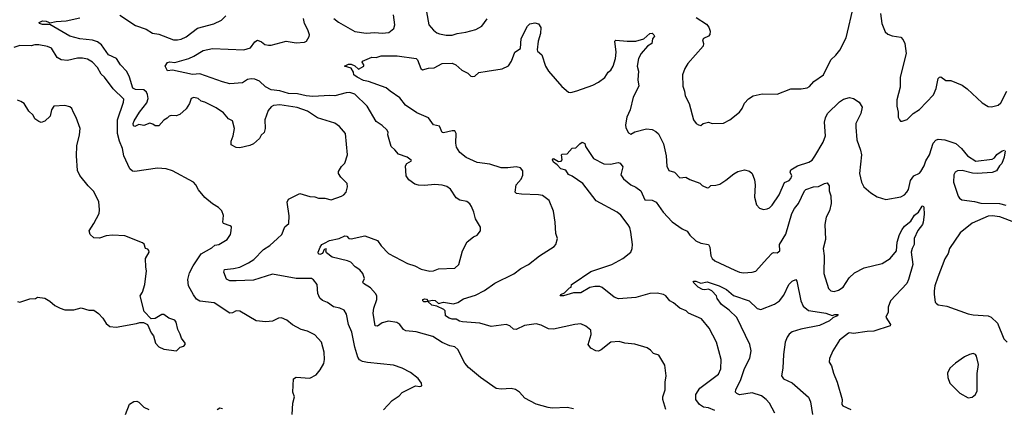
# Model space of a CAD drawing. Extents: x 1245515 to 1420776, y 606314 to 671314.
# Tile 44 of 256: x 1271153 to 1279033, y 640924 to 644036. Entities that reach past the tile are written whole.
import ezdxf

# ---------------------------------------------------------------- set-up
doc = ezdxf.new("R2010")
doc.units = 0

msp = doc.modelspace()

# ---------------------------------------------------------------- linework, layer by layer
at = {"layer": '0CON10XD'}
for points in [[(1274408.3, 644098.3), (1274427.5, 643995), (1274465, 643952), (1274491.7, 643931.7), (1274511.7, 643921.7), (1274565, 643912), (1274615, 643912.9), (1274653.4, 643926.6), (1274724.4, 643935.6), (1274803, 643957), (1274852.5, 643985), (1274895, 644042.5)], [(1276566.2, 644055), (1276649.7, 643999.7), (1276668, 643975), (1276678.6, 643945), (1276675, 643917.5), (1276665, 643903.8), (1276626.2, 643885), (1276618.6, 643875), (1276626.7, 643845), (1276623.3, 643825), (1276501.2, 643685), (1276475.8, 643644.2), (1276456.2, 643595), (1276461.2, 643505), (1276474, 643465), (1276477.7, 643427.7), (1276510, 643365), (1276546.2, 643235), (1276566.1, 643206.1), (1276585, 643193.3), (1276605, 643190), (1276622.5, 643205), (1276665, 643216.2), (1276695, 643206.2), (1276785, 643206.7), (1276835.8, 643234.2), (1276914.5, 643295.5), (1276935.5, 643324.5), (1276953.2, 643366.8), (1276985, 643401.2), (1277023.4, 643426.6), (1277095, 643442.5), (1277215, 643440.8), (1277325, 643482), (1277407.7, 643482.3), (1277455, 643491.2), (1277475, 643501.2), (1277509.7, 643540.3), (1277585.6, 643594.4), (1277643.8, 643715), (1277685, 643753.3), (1277716.8, 643793.2), (1277768.1, 643891.9), (1277828.8, 644151.2)], [(1278043.3, 644085), (1278052.5, 644005), (1278079.7, 643939.7), (1278101.3, 643921.3), (1278135, 643906), (1278205.7, 643895.7), (1278224.2, 643874.2), (1278236, 643845), (1278246.7, 643765), (1278200, 643575), (1278199.2, 643495), (1278174, 643395), (1278172, 643345), (1278182.5, 643295), (1278182.5, 643255), (1278193, 643233), (1278203, 643223), (1278215, 643222.5), (1278255, 643237.5), (1278304.4, 643285.6), (1278355, 643316.2), (1278465.7, 643434.3), (1278488, 643485), (1278504.1, 643565.9), (1278513.9, 643576.1), (1278525, 643577.5), (1278565, 643550), (1278605, 643550), (1278695, 643511.4), (1278735, 643481.9), (1278855, 643370.5), (1278905, 643342), (1278930.7, 643339.3), (1278985, 643352.5), (1279005, 643370), (1279054.4, 643465)], [(1274065, 640911.2), (1274132.9, 640987.1), (1274190, 641025), (1274215, 641050), (1274320, 641105), (1274355, 641100), (1274370, 641105), (1274367.5, 641125), (1274343, 641163), (1274280.5, 641210.5), (1274212.5, 641245), (1274145, 641269.2), (1273935, 641291.8), (1273895, 641300), (1273873, 641313), (1273859.4, 641335), (1273836.2, 641415), (1273811.9, 641535), (1273783.6, 641596.4), (1273767, 641677), (1273749.7, 641709.7), (1273715, 641727.5), (1273665, 641737.1), (1273615, 641770.8), (1273575, 641788.8), (1273555, 641806.7), (1273538, 641845), (1273534, 641915), (1273504.3, 641954.3), (1273487.5, 641965), (1273365, 641962.9), (1273175, 641999.6), (1273025, 641951.5), (1272885, 641944.2), (1272835, 641946), (1272807.7, 641957.7), (1272786.2, 642015), (1272792.5, 642035), (1272865, 642042.9), (1272915, 642055.4), (1272985, 642088), (1273025.5, 642115), (1273104.4, 642195), (1273155, 642228.5), (1273216.7, 642285), (1273250, 642315), (1273275, 642376.7), (1273306, 642405), (1273309.4, 642465), (1273294.5, 642575), (1273305, 642600), (1273395, 642644.3), (1273475, 642620), (1273515, 642616.7), (1273545, 642606.7), (1273595, 642607.5), (1273645, 642593.8), (1273727.7, 642622.3), (1273747.5, 642635), (1273766.7, 642655), (1273777, 642697), (1273772.5, 642725), (1273722.5, 642775), (1273703.3, 642805), (1273705, 642820), (1273728.8, 642861.2), (1273755, 642887.5), (1273777.1, 642955), (1273760, 643125), (1273710.9, 643180.9), (1273675, 643207.5), (1273535, 643250), (1273456, 643305), (1273372.4, 643332.4), (1273235, 643354.4), (1273185, 643349.4), (1273165, 643339.2), (1273140.9, 643309.1), (1273113.3, 643235), (1273116.9, 643165), (1273108, 643132), (1273085, 643111.2), (1273072, 643085), (1273025, 643043.1), (1272995, 643028.5), (1272915, 643010), (1272885, 643012.5), (1272844.3, 643035), (1272845, 643062.5), (1272861.4, 643105), (1272872.2, 643165), (1272855, 643227.5), (1272825, 643242), (1272785, 643290), (1272725, 643330.6), (1272635, 643376), (1272604.1, 643384.1), (1272580, 643405), (1272545, 643412.5), (1272526.2, 643405), (1272511.2, 643365), (1272485, 643322.5), (1272435, 643277.5), (1272405, 643267.5), (1272365, 643270), (1272350, 643265), (1272333.6, 643246.4), (1272305, 643231.2), (1272265, 643186.7), (1272237, 643187), (1272218.3, 643198.3), (1272195, 643206.7), (1272145, 643188), (1272105.8, 643195.8), (1272075, 643181.4), (1272062.5, 643185), (1272061.2, 643205), (1272068.9, 643225), (1272111.5, 643295), (1272170.1, 643369.9), (1272179.5, 643405), (1272176.3, 643436.3), (1272167.1, 643457.1), (1272145, 643473.6), (1272078.2, 643478.2), (1272058.7, 643488.7), (1272031.8, 643575), (1272010.1, 643620.1), (1271960, 643675), (1271927.1, 643725), (1271863.5, 643755), (1271807.9, 643835), (1271775, 643857.7), (1271735, 643871.9), (1271635, 643882.5), (1271555, 643904.4), (1271395, 643997.5), (1271335, 643996.8), (1271312, 644005), (1271308.8, 644015), (1271335, 644026.8), (1271365, 644025.4), (1271383.3, 644016.7), (1271395, 644010), (1271445, 644021.8), (1271525, 644026.5), (1271635, 644050.5)], [(1271955, 644072.5), (1272078.4, 643988.4), (1272165, 643960.5), (1272215, 643928.6), (1272265, 643920), (1272383.3, 643875), (1272415, 643874.6), (1272445, 643880), (1272485, 643900), (1272575, 643969.6), (1272707.4, 644002.6), (1272767.3, 644032.7), (1272803.4, 644066.6)], [(1275585, 640920), (1275535, 640931.2), (1275415, 640926.2), (1275381.7, 640931.7), (1275285, 640958.8), (1275195, 641006.7), (1275152.5, 641055), (1275120, 641075), (1275085, 641083.8), (1275005, 641078.8), (1274965, 641083.3), (1274840.9, 641170.9), (1274745, 641251.2), (1274715.9, 641285.9), (1274659.2, 641395), (1274635, 641415.7), (1274594, 641426), (1274535, 641450.6), (1274460.5, 641500.5), (1274325, 641536), (1274242.5, 641545), (1274224.3, 641554.3), (1274194.2, 641594.2), (1274172.3, 641612.3), (1274105, 641623.1), (1274055, 641610), (1274015, 641582.9), (1273996.7, 641585), (1273981.2, 641685), (1273988.2, 641725), (1274012.1, 641795), (1274010.2, 641825), (1274001.1, 641845), (1273959, 641889), (1273903.5, 641925), (1273899.6, 641935), (1273912.5, 641965), (1273900, 642005), (1273875, 642032.7), (1273837.1, 642057.1), (1273801.9, 642095), (1273776.6, 642106.6), (1273654.2, 642135), (1273609.2, 642169.2), (1273602.5, 642185), (1273608.8, 642195), (1273605, 642202.5), (1273588.8, 642195), (1273577.1, 642162.9), (1273555, 642155.8), (1273545, 642161.2), (1273542.2, 642175), (1273556.2, 642215), (1273571.8, 642235), (1273592.6, 642247.4), (1273632.7, 642267.3), (1273710, 642285), (1273755, 642306.1), (1273772.2, 642302.2), (1273788, 642285), (1273805, 642280.5), (1273915, 642305.8), (1274016.8, 642266.8), (1274045.4, 642225.4), (1274105, 642164.4), (1274256.7, 642085), (1274315, 642064.2), (1274365, 642037.5), (1274435, 642022.9), (1274465, 642026), (1274505, 642040), (1274634.1, 642045.9), (1274667.5, 642075), (1274695.8, 642185), (1274735, 642256.7), (1274785, 642296.2), (1274815, 642310), (1274841.2, 642345), (1274841.2, 642375), (1274800.9, 642440.9), (1274788, 642495), (1274769.5, 642539.5), (1274755, 642561.2), (1274730.7, 642580.7), (1274675, 642591.2), (1274645, 642608.8), (1274600.3, 642680.3), (1274570.3, 642700.3), (1274535, 642712), (1274475, 642717.5), (1274392.7, 642707.3), (1274345, 642710), (1274315, 642720), (1274266, 642755), (1274246, 642785), (1274240, 642865), (1274250, 642885), (1274288.8, 642905), (1274285, 642912.5), (1274253.3, 642935), (1274185, 642960), (1274156.2, 642995), (1274125, 643020), (1274100, 643115), (1274101.2, 643135), (1274091.2, 643155), (1274055, 643189.2), (1274005, 643222), (1273932.5, 643345), (1273835, 643441.1), (1273795, 643454.5), (1273765, 643451.8), (1273675, 643425.3), (1273635, 643429.5), (1273499.8, 643420.2), (1273445, 643425.2), (1273375, 643441.3), (1273305, 643444.1), (1273235, 643467.2), (1273165, 643475.5), (1273119.3, 643499.3), (1273072.5, 643545), (1273035, 643560.7), (1273005, 643563.8), (1272975, 643557.3), (1272935, 643531.9), (1272835, 643522.2), (1272775, 643537.5), (1272595, 643601.4), (1272535, 643598.2), (1272375, 643633.1), (1272335, 643628), (1272318, 643665), (1272336.8, 643693.2), (1272355, 643697.8), (1272395, 643693.3), (1272505, 643726), (1272547.5, 643745), (1272619.7, 643790.3), (1272694.5, 643805.5), (1272946, 643794), (1272998.8, 643811.2), (1273035, 643858.8), (1273055, 643872.5), (1273088.3, 643858.3), (1273115, 643836.7), (1273145, 643832), (1273165, 643832.5), (1273285, 643864.7), (1273365, 643852.1), (1273432.5, 643855), (1273447.5, 643865), (1273469.5, 643900.5), (1273471.2, 643915), (1273458, 643955), (1273431.2, 644005), (1273424, 644045)], [(1273665.8, 644045.8), (1273705, 644017.1), (1273835, 643942.2), (1273925, 643927.8), (1273995, 643932.5), (1274055, 643927.5), (1274106.1, 643933.9), (1274147.9, 643965)], [(1276322.9, 640915), (1276300, 640995), (1276298.8, 641015), (1276317.7, 641072.3), (1276318, 641135), (1276326.2, 641185), (1276315, 641270), (1276269.3, 641349.3), (1276225, 641363.3), (1276200.9, 641390.9), (1276175, 641408), (1276075, 641438), (1275996.4, 641446.4), (1275951.7, 641458.3), (1275885, 641453.8), (1275806.1, 641393.9), (1275785, 641383.3), (1275765, 641383.8), (1275722.5, 641405), (1275702.5, 641435), (1275726.7, 641515), (1275725, 641550), (1275685, 641582.5), (1275645, 641600), (1275595, 641596), (1275425, 641558.1), (1275385, 641561.4), (1275325, 641590.6), (1275285, 641601.1), (1275192.8, 641587.2), (1275125, 641554.4), (1275105, 641558), (1275076.2, 641585), (1275045.4, 641595.4), (1274925, 641580.8), (1274835, 641605.5), (1274696.9, 641616.9), (1274672.5, 641622.5), (1274645, 641638.6), (1274615, 641637.5), (1274590, 641645), (1274560, 641665), (1274557.5, 641705), (1274547.5, 641715), (1274491.7, 641741.7), (1274451.2, 641751.2), (1274419.3, 641779.3), (1274406.4, 641776.4), (1274386.6, 641776.6), (1274378.1, 641785), (1274380, 641795), (1274395, 641801.5), (1274407.5, 641797.5), (1274421.7, 641781.7), (1274455, 641790.4), (1274477.9, 641787.9), (1274505, 641763.8), (1274545, 641775.4), (1274625, 641761.5), (1274658, 641772), (1274705, 641800), (1274800.5, 641829.5), (1274872.4, 641867.6), (1274954.6, 641925.4), (1275107.6, 642002.4), (1275163.3, 642045), (1275225, 642076.2), (1275313.8, 642145), (1275429.7, 642220.3), (1275443.9, 642236.1), (1275457.5, 642285), (1275444.1, 642324.1), (1275439.2, 642415), (1275423.9, 642503.9), (1275389.3, 642589.3), (1275337.7, 642627.7), (1275304.1, 642634.1), (1275168.3, 642638.3), (1275130, 642645), (1275117.5, 642655), (1275127.5, 642715), (1275165, 642760), (1275179.1, 642790.9), (1275178.6, 642825), (1275160.3, 642850.3), (1275125, 642859.2), (1275060.5, 642849.5), (1275005, 642849.2), (1274915, 642879.4), (1274815, 642893.3), (1274725, 642932.7), (1274675, 642973.6), (1274649.6, 643015), (1274642.2, 643047.8), (1274645.5, 643125.5), (1274636.2, 643145), (1274615, 643146.5), (1274545, 643128.9), (1274535, 643132.5), (1274512.8, 643182.8), (1274465, 643195.6), (1274425, 643249.6), (1274330.4, 643290.4), (1274241, 643351), (1274195, 643410.6), (1274118.1, 643465), (1274085, 643491.5), (1273945, 643542.5), (1273905, 643550), (1273853.8, 643575), (1273826.7, 643595), (1273823.8, 643615), (1273805, 643647.5), (1273753.3, 643665), (1273785, 643681.1), (1273805, 643681.1), (1273835.5, 643665.5), (1273865, 643638.8), (1273907.5, 643665), (1273907.5, 643675), (1273892.5, 643695), (1273897, 643703), (1273970, 643735), (1274005.9, 643734.1), (1274045, 643745.7), (1274175, 643746.5), (1274325, 643726), (1274336, 643715), (1274363.8, 643645), (1274376.1, 643633.9), (1274425, 643648.8), (1274468.8, 643651.2), (1274535, 643685.6), (1274615, 643688.1), (1274643.8, 643675), (1274692, 643632), (1274738.3, 643608.3), (1274762.7, 643582.7), (1274775, 643580), (1274795, 643584.2), (1274826.9, 643613.1), (1274894.4, 643624.4), (1275015, 643642.2), (1275065, 643665.8), (1275090, 643705), (1275114.3, 643775), (1275161.2, 643805), (1275166, 643885), (1275218, 643985), (1275235, 644003.3), (1275275, 644010), (1275305, 644002.5), (1275323, 643973), (1275320, 643925), (1275301.1, 643865), (1275294.4, 643795), (1275298.1, 643785), (1275330.8, 643755), (1275360, 643665), (1275384.4, 643624.4), (1275491.7, 643501.7), (1275546.1, 643456.1), (1275565, 643453.8), (1275612.3, 643467.7), (1275738.8, 643511.2), (1275785, 643536.7), (1275835, 643573.3), (1275863.3, 643615), (1275885, 643631.2), (1275903.1, 643665), (1275922.5, 643725), (1275927.5, 643775), (1275916.7, 643865), (1275925, 643873.3), (1276015, 643864.5), (1276085, 643865.5), (1276146.7, 643883.3), (1276196.1, 643926.1), (1276215, 643927.5), (1276228.8, 643915), (1276233.3, 643905), (1276217.5, 643882.5), (1276211.2, 643845), (1276176, 643825), (1276126.9, 643765), (1276104.3, 643725), (1276095.7, 643665), (1276106, 643625), (1276100, 643555), (1276108.6, 643505), (1276062.5, 643415), (1276037.5, 643315), (1276011.2, 643255), (1276001.2, 643195), (1276005, 643170), (1276025, 643130), (1276045, 643120), (1276075, 643137.5), (1276168.3, 643161.7), (1276215, 643156.2), (1276245, 643141.2), (1276265, 643123.3), (1276305, 643043.3), (1276325.5, 642945.5), (1276332.8, 642862.8), (1276348.6, 642828.6), (1276394.1, 642814.1), (1276435, 642771.2), (1276485, 642774), (1276516.1, 642756.1), (1276595, 642728), (1276615, 642708.8), (1276655, 642688.8), (1276668.3, 642691.7), (1276685, 642707.5), (1276725, 642710), (1276755, 642720), (1276805, 642750), (1276867.7, 642802.3), (1276900.5, 642819.5), (1276955, 642833.8), (1276995, 642822), (1277014.2, 642804.2), (1277034.2, 642754.2), (1277040, 642715), (1277034.2, 642615), (1277048.8, 642555), (1277075, 642526.2), (1277105, 642516), (1277135, 642520.8), (1277155, 642530.8), (1277175, 642550.8), (1277231.9, 642635), (1277275, 642732.5), (1277312.3, 642747.7), (1277325, 642763.3), (1277331.2, 642785), (1277318.8, 642815), (1277323.8, 642835), (1277376.7, 642865), (1277468.8, 642895), (1277495, 642912), (1277517.3, 642942.7), (1277584.3, 643055), (1277602.9, 643105), (1277594.6, 643215), (1277600.9, 643249.1), (1277617.9, 643285), (1277712.8, 643377.2), (1277745, 643400.4), (1277795, 643411.9), (1277825, 643405.4), (1277872.7, 643375), (1277894.6, 643335), (1277884, 643286), (1277845.7, 643205), (1277844.3, 643175), (1277852.5, 643075), (1277882.7, 642992.7), (1277889.1, 642955), (1277874.3, 642804.3), (1277890, 642735), (1277907.5, 642697.5), (1277965, 642648.8), (1278015, 642618.8), (1278085, 642596.2), (1278205, 642617.5), (1278235, 642634.3), (1278253.1, 642655), (1278265, 642676.7), (1278282.5, 642747.5), (1278308, 642785), (1278355, 642807.5), (1278365, 642820), (1278392.1, 642865), (1278404.7, 642905.3), (1278435.5, 642955), (1278465, 643048.6), (1278485, 643071.8), (1278505, 643079.2), (1278556.7, 643075), (1278645.4, 643045.4), (1278690.6, 643005), (1278738, 642945), (1278805, 642903.8), (1278935, 642920), (1278955, 642931.2), (1278974.3, 642955.7), (1279015, 642986.2), (1279035, 642992.5)], [(1274147.9, 643965), (1274155.3, 643995), (1274143.6, 644075)], [(1273334.2, 640875), (1273337.9, 640965), (1273351.9, 641015), (1273338.9, 641055), (1273345, 641160), (1273365.9, 641174.1), (1273475, 641165.8), (1273525, 641192), (1273558.7, 641231.3), (1273586.4, 641283.6), (1273592.9, 641315), (1273590, 641375), (1273566.9, 641455), (1273515, 641512.2), (1273455, 641542.5), (1273404.5, 641554.5), (1273335, 641594), (1273289.7, 641629.7), (1273248, 641648), (1273225, 641646.7), (1273175, 641623.3), (1273123.6, 641616.4), (1273045, 641626.2), (1272915, 641702), (1272885, 641704.2), (1272855, 641688.9), (1272835, 641686.7), (1272709.1, 641769.1), (1272595, 641782.4), (1272568.9, 641798.9), (1272542.8, 641832.8), (1272502.4, 641905), (1272497.5, 641955), (1272511.9, 642008.1), (1272540, 642065), (1272605, 642160.8), (1272690.9, 642209.1), (1272715, 642230), (1272747.5, 642235), (1272813.3, 642275), (1272838.8, 642315), (1272846.2, 642345), (1272846.7, 642376.7), (1272835.9, 642385.9), (1272784.1, 642404.1), (1272777.5, 642415), (1272782.5, 642467.5), (1272770, 642505), (1272743, 642533), (1272695, 642561.2), (1272633.2, 642613.2), (1272583.8, 642675), (1272562.5, 642715), (1272542.5, 642735), (1272375, 642825.7), (1272325, 642841.4), (1272255, 642846.2), (1272075, 642820), (1272055, 642824), (1272035, 642843.3), (1271986, 642945), (1271976.7, 643005), (1271952.5, 643062.5), (1271935.3, 643125), (1271935.3, 643235), (1271984.4, 643375), (1271985, 643400), (1271901.4, 643481.4), (1271832.5, 643575), (1271805, 643600), (1271775, 643654), (1271735.8, 643695), (1271695, 643720), (1271655, 643726.9), (1271615, 643727.3), (1271535, 643708.9), (1271483.7, 643713.7), (1271453, 643733), (1271407.5, 643807.5), (1271375, 643821.4), (1271305, 643834.4), (1271275, 643835.8), (1271245, 643826), (1271155, 643829.2), (1271105, 643814.3)], [(1271746.7, 642405), (1271788, 642485), (1271791.2, 642515), (1271785, 642580), (1271743.8, 642663.8), (1271701.2, 642705), (1271635, 642788.8), (1271615, 642827.5), (1271606.9, 642945), (1271609.4, 643025), (1271630.8, 643115), (1271635.7, 643165), (1271605, 643252.5), (1271582, 643292), (1271571.2, 643325), (1271555, 643338), (1271515, 643348), (1271425, 643343.3), (1271406, 643315), (1271396.7, 643265), (1271355, 643223.3), (1271325, 643213.3), (1271305, 643220), (1271275, 643242.5), (1271260.5, 643270.5), (1271226.7, 643305), (1271187.5, 643365), (1271161.2, 643381.2), (1271135, 643390.8)], [(1276715, 640907.8), (1276665, 640927.3), (1276625, 640934.5), (1276594.4, 640955), (1276565, 640994.2), (1276563.9, 641035), (1276595, 641086.7), (1276745, 641196.7), (1276765, 641240), (1276767.1, 641315), (1276729.2, 641455), (1276670.8, 641565), (1276609.6, 641639.6), (1276506.7, 641686.7), (1276486.9, 641705), (1276435, 641727.5), (1276385, 641768.8), (1276355, 641784), (1276325, 641826), (1276305, 641835.8), (1276255, 641845.8), (1276195, 641844.2), (1276085, 641810.8), (1275945, 641801.2), (1275910, 641815), (1275815, 641891.5), (1275795, 641898.9), (1275755, 641900.9), (1275715, 641891.5), (1275645, 641848.8), (1275585, 641850), (1275505.8, 641824.2), (1275478.8, 641825), (1275483.1, 641836.9), (1275511.7, 641848.3), (1275552, 641888), (1275567.5, 641895), (1275570, 641915), (1275582.5, 641925), (1275725, 642020), (1275891.2, 642075), (1275980, 642125), (1276044, 642175), (1276055.6, 642205), (1276057.5, 642235), (1276044.5, 642335), (1276035, 642371.2), (1276022.6, 642392.6), (1275965, 642470.6), (1275935, 642495.6), (1275765.3, 642585.3), (1275659.2, 642725), (1275575, 642784), (1275545.4, 642795.4), (1275525, 642830), (1275483, 642843), (1275455, 642874.4), (1275424.7, 642894.7), (1275417.1, 642915), (1275425, 642924.2), (1275465, 642901.4), (1275486, 642904), (1275493.3, 642915), (1275490, 642955), (1275495, 642960), (1275535, 642962.5), (1275573.6, 643006.4), (1275605, 643010), (1275635, 643042.9), (1275655.6, 643055.6), (1275675.8, 643045), (1275682, 643022), (1275745.5, 642925.5), (1275827.2, 642882.8), (1275881.8, 642878.2), (1275941.7, 642891.7), (1275957.7, 642887.7), (1275979.3, 642859.3), (1275963.9, 642795), (1275985, 642761.1), (1276042.9, 642712.9), (1276084, 642695), (1276125, 642665.8), (1276156.2, 642595), (1276215, 642590), (1276245.4, 642575.4), (1276301.4, 642495), (1276375, 642417.5), (1276455, 642361.4), (1276495, 642342.5), (1276515, 642311.2), (1276565, 642266), (1276605, 642247.5), (1276665, 642236.7), (1276675.8, 642215), (1276684, 642145), (1276694.4, 642124.4), (1276716.7, 642105), (1276875, 642030.8), (1276915, 642014), (1276945, 642008.8), (1277015, 642014.2), (1277045, 642023.3), (1277135, 642123.3), (1277175, 642166.2), (1277185, 642171.2), (1277215, 642169.2), (1277236.1, 642185), (1277234.4, 642235), (1277285, 642320), (1277332.7, 642485), (1277353.5, 642525), (1277385, 642564.3), (1277435, 642666), (1277445, 642675.7), (1277505, 642699.1), (1277545, 642701.8), (1277595, 642725.4), (1277615, 642728.6), (1277630, 642705), (1277630.5, 642665), (1277643.5, 642625), (1277646.2, 642565), (1277635, 642506.7), (1277607.1, 642455), (1277595.9, 642395.9), (1277601.4, 642275), (1277583.3, 642205), (1277590.9, 642145), (1277589.4, 642005), (1277626.2, 641885), (1277645, 641866.2), (1277670.5, 641859.5), (1277705, 641870.6), (1277743.1, 641895), (1277791.7, 641968.3), (1277835, 642010), (1277911.7, 642048.3), (1278056.2, 642085), (1278120, 642125), (1278169.6, 642185), (1278176.2, 642255), (1278194.1, 642315), (1278215, 642355.6), (1278235, 642382.7), (1278285, 642422.5), (1278315, 642471.4), (1278346, 642495), (1278375, 642543.3), (1278385, 642546.2), (1278390, 642535), (1278390.6, 642475), (1278383.3, 642415), (1278378.9, 642395), (1278341.5, 642348.5), (1278310.4, 642285), (1278311.4, 642235), (1278295, 642203.8), (1278288.9, 642175), (1278300.9, 642075), (1278267, 641957), (1278253.1, 641925), (1278123.3, 641785), (1278104.4, 641735), (1278104.2, 641695), (1278086.2, 641655), (1278122.5, 641595), (1278120, 641585), (1277988.3, 641541.7), (1277935, 641540.4), (1277825, 641523.1), (1277795, 641530), (1277785, 641526.2), (1277715, 641468.8), (1277661.2, 641385), (1277633, 641323), (1277632.5, 641295), (1277650, 641265), (1277666.1, 641206.1), (1277696, 641135), (1277736.7, 640995), (1277733.8, 640955), (1277740, 640945), (1277805.6, 640915.6)], [(1279040, 642985), (1279032.5, 642935), (1279014, 642886), (1278995, 642866.7), (1278970, 642825), (1278935, 642811.9), (1278815, 642805.5), (1278777.8, 642807.8), (1278695, 642828.5), (1278657.5, 642825), (1278638.8, 642815), (1278630, 642795), (1278626.1, 642736.1), (1278664.4, 642624.4), (1278675.8, 642605.8), (1278692.5, 642595), (1278795, 642580.8), (1278845, 642566.9), (1278995, 642564), (1279045, 642550)], [(1279117, 642413), (1278997.6, 642457.6), (1278935, 642465.6), (1278905, 642462.7), (1278775, 642407.5), (1278679.7, 642330.3), (1278595.5, 642204.5), (1278584, 642165), (1278558.3, 642121.7), (1278500, 641975), (1278478, 641905), (1278472, 641865), (1278470.8, 641835), (1278480.8, 641775), (1278487, 641767), (1278505, 641753.3), (1278572.3, 641742.3), (1278745, 641680), (1278785, 641672), (1278905, 641666.2), (1278927.5, 641655), (1278978.8, 641605), (1279029.5, 641479.5), (1279055, 641453.8)], [(1271135, 641778.6), (1271155, 641775.6), (1271235, 641801.2), (1271280, 641805), (1271295, 641813.3), (1271355, 641806.2), (1271395, 641783.3), (1271435, 641748.8), (1271475.8, 641725.8), (1271515, 641712.5), (1271585.9, 641714.1), (1271645, 641728.8), (1271705, 641710), (1271745, 641710), (1271783, 641683), (1271817.5, 641645), (1271845, 641602.5), (1271875, 641580), (1271925, 641573.8), (1272086.7, 641603.3), (1272115, 641612.5), (1272142.3, 641612.3), (1272176, 641596), (1272205, 641527.5), (1272222.5, 641505), (1272240, 641445), (1272265, 641417.5), (1272305, 641397.5), (1272406.4, 641383.6), (1272436.4, 641413.6), (1272465, 641423.3), (1272476.7, 641435), (1272476.7, 641445), (1272446.4, 641486.4), (1272438, 641518), (1272418.8, 641555), (1272405.5, 641615.5), (1272395, 641630), (1272346.4, 641646.4), (1272305, 641676.7), (1272290, 641675), (1272237, 641643), (1272205, 641640), (1272148.3, 641698.3), (1272117.5, 641825), (1272136.2, 641855), (1272153.3, 641915), (1272168.8, 642025), (1272161.2, 642055), (1272160, 642125), (1272187.5, 642175), (1272187, 642187), (1272178.3, 642198.3), (1272160, 642205), (1272148.3, 642238.3), (1272135, 642250), (1271993.9, 642306.1), (1271895, 642311.4), (1271845, 642304.3), (1271792.1, 642287.9), (1271745, 642288.8), (1271716.4, 642316.4), (1271707.5, 642345), (1271746.7, 642405)], [(1277196.7, 640885), (1277152.5, 640965), (1277127.8, 640995), (1277090.6, 641025), (1277015, 641048.4), (1276915, 641033.3), (1276892.4, 641042.4), (1276881.2, 641055), (1276883.8, 641075), (1276923, 641147), (1276955, 641241.9), (1276997.5, 641325), (1277006.9, 641385), (1276997.2, 641435), (1276891.5, 641651.5), (1276831.2, 641711.2), (1276768.8, 641755), (1276735, 641802.5), (1276728.8, 641825), (1276692.5, 641865), (1276665, 641878.2), (1276635, 641873.1), (1276616.9, 641876.9), (1276583.3, 641895), (1276553, 641923), (1276543.8, 641935), (1276547.5, 641942.5), (1276565, 641942), (1276605, 641926.7), (1276655, 641937.5), (1276750, 641905), (1276809.5, 641875), (1276865, 641827.5), (1276992, 641785), (1277055, 641724.4), (1277085, 641716.9), (1277192.6, 641757.4), (1277234.6, 641785.4), (1277268.3, 641831.7), (1277307.5, 641915), (1277335, 641942.5), (1277365, 641956.2), (1277373, 641943), (1277404.4, 641785), (1277423, 641743), (1277465, 641706.9), (1277519.1, 641699.1), (1277605, 641687.5), (1277655, 641666.5), (1277675.5, 641675.5), (1277702.5, 641675), (1277696, 641665), (1277660.8, 641649.2), (1277635, 641626.2), (1277555, 641586.9), (1277405, 641557.7), (1277335, 641536.1), (1277312, 641518), (1277295.5, 641495), (1277279.6, 641455), (1277265.4, 641355), (1277261.8, 641245), (1277250, 641185), (1277265, 641160.6), (1277335, 641127.8), (1277464.7, 641014.7), (1277481.1, 640975), (1277498.4, 640875)], [(1278745, 641008.8), (1278775, 641013.3), (1278803.3, 641035), (1278816, 641065), (1278815.9, 641204.1), (1278825.8, 641275), (1278811.7, 641341.7), (1278802.5, 641355), (1278785, 641363.3), (1278755, 641356.2), (1278715, 641336.2), (1278643.3, 641285), (1278597.5, 641245), (1278577.5, 641205), (1278580.7, 641170.7), (1278597.5, 641125), (1278660.5, 641060.5), (1278677.5, 641045), (1278745, 641008.8)], [(1272000.5, 640875), (1272032.6, 640957.4), (1272065, 640978), (1272090.3, 640980.3), (1272105, 640974.2), (1272145, 640934.2), (1272185, 640914.2)], [(1272734.4, 640915.6), (1272755, 640928), (1272775, 640924)]]:
    msp.add_lwpolyline(points, dxfattribs=at)

doc.saveas('drawing.dxf')
